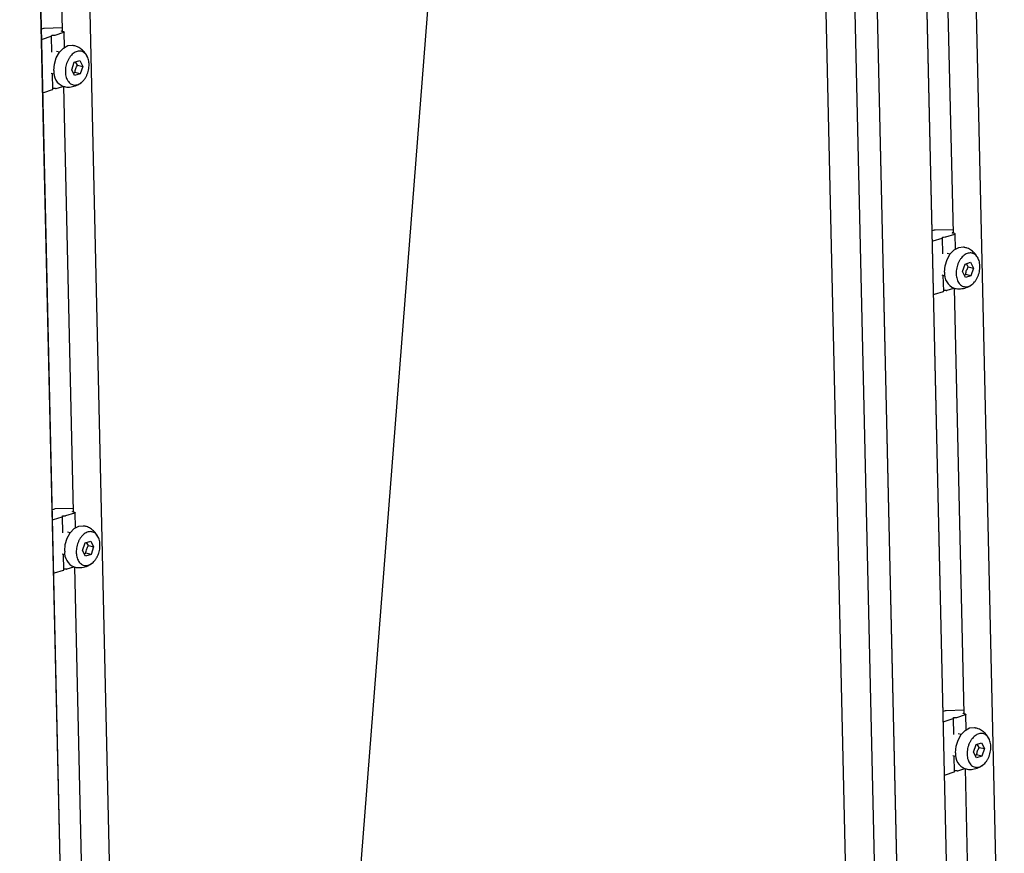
# Model space of a CAD drawing. Header units: millimetres. Extents: x 5 to 595, y 5 to 415.
# Tile 53 of 68: x 525 to 550, y 299 to 321. Entities that reach past the tile are written whole.
import ezdxf

# ---------------------------------------------------------------- set-up
doc = ezdxf.new("R2010")
doc.units = ezdxf.units.MM
doc.layers.add('NOTES', color=6, linetype='Continuous')
doc.layers.add('TRAIT-FORT', color=4, linetype='Continuous', lineweight=25)
doc.dimstyles.new('SLDDIMSTYLE2', dxfattribs={"dimtxt": 0.18, "dimasz": 1, "dimexe": 0, "dimexo": 0.0625, "dimgap": 0, "dimtad": 0, "dimtih": 1, "dimtoh": 1, "dimdec": 0, "dimrnd": 1e-09, "dimzin": 0, "dimdsep": 46, "dimtxsty": 'Standard', "dimblk1": 'DOT', "dimblk2": 'DOT', "dimsah": 1, "dimcen": 0.09, "dimadec": 0, "dimazin": 0, "dimtfac": 1, "dimtdec": 0, "dimtofl": 0, "dimtmove": 0, "dimatfit": 3, "dimldrblk": 'DOT', "dimfxl": 0, "dimfrac": 2, "dimtolj": 1, "dimtzin": 0, "dimarcsym": 0})

# ---------------------------------------------------------------- blocks, each defined once
blk = doc.blocks.new('_Dot')
at = {"color": 0, "linetype": 'ByBlock', "lineweight": -2}
blk.add_line((-0.5, 0), (-1, 0), dxfattribs=at)
at = {"color": 0, "linetype": 'ByBlock', "const_width": 0.5}
blk.add_lwpolyline([(-0.25, 0, 1), (0.25, 0, 1)], format="xyb", close=True, dxfattribs=at)

msp = doc.modelspace()

# ---------------------------------------------------------------- linework, layer by layer
at = {"layer": 'TRAIT-FORT', "color": 4, "linetype": 'Continuous', "lineweight": 25}
for p, q in [((550.034, 289.2397), (548.5999, 352.2997)), ((548.7799, 288.8213), (547.3457, 351.8872)), ((548.7821, 288.8511), (547.3485, 351.8902)), ((544.7987, 349.5661), (546.1177, 291.5661)), ((546.8736, 291.3893), (545.5548, 349.3812)), ((546.1191, 349.2432), (547.4379, 291.2513)), ((546.1264, 349.2415), (547.4452, 291.2495)), ((527.4443, 282.082), (526.0102, 345.142)), ((526.1903, 281.6636), (524.7561, 344.7295)), ((526.1925, 281.6934), (524.7589, 344.7325)), ((525.5981, 331.2168), (525.8466, 320.2872)), ((548.4683, 326.0353), (548.7169, 315.1057)), ((525.3667, 320.3614), (525.3135, 320.3445)), ((525.8446, 320.3774), (525.3867, 320.3643)), ((525.8365, 320.3007), (525.8463, 320.3038)), ((525.8895, 320.2767), (525.8376, 320.2894)), ((525.9073, 319.8814), (525.8984, 320.2711)), ((525.3406, 320.0912), (525.5682, 320.1633)), ((525.576, 320.1691), (525.5749, 320.1804)), ((525.5854, 319.7536), (525.576, 320.169)), ((525.6027, 320.1892), (525.643, 320.1904)), ((525.663, 320.1933), (525.8906, 320.2654)), ((525.7743, 319.7519), (525.699, 319.7703)), ((526.1578, 319.4947), (526.2996, 319.5396)), ((526.2996, 319.5396), (526.3743, 319.3906)), ((526.0908, 319.3008), (526.1578, 319.4947)), ((526.1656, 319.1519), (526.0908, 319.3008)), ((526.2395, 319.4236), (526.189, 319.5045)), ((526.2395, 319.4236), (526.3743, 319.3906)), ((526.3743, 319.3906), (526.3073, 319.1968)), ((525.5633, 319.2152), (525.6386, 319.1968)), ((525.6072, 318.798), (525.5979, 319.2068)), ((526.1313, 319.2201), (526.1725, 319.2298)), ((526.3073, 319.1968), (526.1656, 319.1519)), ((526.3073, 319.1968), (526.1725, 319.2298)), ((525.3718, 318.7201), (525.5993, 318.7922)), ((525.6742, 318.8194), (525.6338, 318.8182)), ((525.6942, 318.8223), (525.866, 318.8767)), ((525.8787, 318.8776), (526.1273, 307.948)), ((548.237, 315.1799), (548.1837, 315.163)), ((548.2108, 314.9097), (548.4384, 314.9818)), ((548.7148, 315.1959), (548.2569, 315.1828)), ((548.4462, 314.9877), (548.4451, 314.999)), ((548.4557, 314.5721), (548.4462, 314.9875)), ((548.4729, 315.0078), (548.5133, 315.0089)), ((548.5332, 315.0118), (548.7608, 315.0839)), ((548.7068, 315.1192), (548.7165, 315.1223)), ((548.7597, 315.0952), (548.7079, 315.1079)), ((548.7775, 314.7), (548.7686, 315.0897)), ((548.6446, 314.5704), (548.5693, 314.5888)), ((548.9611, 314.1194), (549.0281, 314.3132)), ((549.0281, 314.3132), (549.1698, 314.3581)), ((549.1098, 314.2421), (549.0592, 314.3231)), ((549.1098, 314.2421), (549.2446, 314.2091)), ((549.1698, 314.3581), (549.2446, 314.2091)), ((549.2446, 314.2091), (549.1776, 314.0153)), ((548.4335, 314.0338), (548.5089, 314.0153)), ((548.4774, 313.6165), (548.4681, 314.0253)), ((549.0358, 313.9704), (548.9611, 314.1194)), ((549.0016, 314.0387), (549.0428, 314.0483)), ((549.1776, 314.0153), (549.0358, 313.9704)), ((549.1776, 314.0153), (549.0428, 314.0483)), ((548.242, 313.5387), (548.4696, 313.6108)), ((548.5444, 313.6379), (548.5041, 313.6367)), ((548.5644, 313.6408), (548.7362, 313.6952)), ((548.7489, 313.6962), (548.9975, 302.7666)), ((525.6473, 308.0222), (525.5941, 308.0054)), ((526.1252, 308.0382), (525.6673, 308.0251)), ((525.9436, 307.8542), (526.1712, 307.9263)), ((526.1172, 307.9615), (526.1269, 307.9646)), ((526.1701, 307.9376), (526.1183, 307.9502)), ((526.1879, 307.5423), (526.179, 307.932)), ((525.6212, 307.752), (525.8488, 307.8241)), ((525.8566, 307.83), (525.8555, 307.8413)), ((525.866, 307.4144), (525.8566, 307.8298)), ((525.8833, 307.8501), (525.9237, 307.8513)), ((526.055, 307.4128), (525.9796, 307.4312)), ((526.3714, 306.9617), (526.4384, 307.1555)), ((526.4384, 307.1555), (526.5802, 307.2004)), ((526.5202, 307.0844), (526.4696, 307.1654)), ((526.5802, 307.2004), (526.655, 307.0515)), ((525.8439, 306.8761), (525.9192, 306.8577)), ((526.4462, 306.8128), (526.3714, 306.9617)), ((526.4119, 306.881), (526.4532, 306.8906)), ((526.588, 306.8576), (526.4532, 306.8906)), ((526.5202, 307.0844), (526.655, 307.0515)), ((526.655, 307.0515), (526.588, 306.8576)), ((525.8878, 306.4588), (525.8785, 306.8676)), ((526.588, 306.8576), (526.4462, 306.8128)), ((525.6524, 306.381), (525.88, 306.4531)), ((525.9548, 306.4802), (525.9145, 306.4791)), ((525.9748, 306.4832), (526.1466, 306.5376)), ((526.1593, 306.5385), (526.4079, 295.6089)), ((548.5176, 302.8407), (548.4644, 302.8239)), ((548.9954, 302.8567), (548.5375, 302.8437)), ((548.4914, 302.5705), (548.719, 302.6426)), ((548.7268, 302.6485), (548.7257, 302.6598)), ((548.7363, 302.2329), (548.7268, 302.6483)), ((548.7535, 302.6686), (548.7939, 302.6698)), ((548.8138, 302.6727), (549.0414, 302.7448)), ((548.9874, 302.7801), (548.9971, 302.7831)), ((549.0403, 302.7561), (548.9885, 302.7688)), ((549.0581, 302.3608), (549.0493, 302.7505)), ((548.9252, 302.2313), (548.8499, 302.2497)), ((549.2417, 301.7802), (549.3087, 301.974)), ((549.3087, 301.974), (549.4504, 302.0189)), ((549.3904, 301.9029), (549.3398, 301.9839)), ((549.3904, 301.9029), (549.5252, 301.87)), ((549.4504, 302.0189), (549.5252, 301.87)), ((549.5252, 301.87), (549.4582, 301.6762)), ((548.7142, 301.6946), (548.7895, 301.6762)), ((548.758, 301.2773), (548.7487, 301.6862)), ((549.3164, 301.6313), (549.2417, 301.7802)), ((549.2822, 301.6995), (549.3234, 301.7091)), ((549.4582, 301.6762), (549.3164, 301.6313)), ((549.4582, 301.6762), (549.3234, 301.7091)), ((548.845, 301.3017), (549.0168, 301.3561)), ((549.0295, 301.357), (549.2436, 291.9454)), ((548.5226, 301.1995), (548.7502, 301.2716)), ((548.8251, 301.2987), (548.7847, 301.2976))]:
    msp.add_line(p, q, dxfattribs=at)
at = {"layer": 'TRAIT-FORT', "color": 4, "linetype": 'Continuous', "lineweight": 25, "flags": 128}
for points in [[(525.8376, 320.2894), (525.834, 320.2905), (525.8312, 320.2918), (525.8294, 320.2933), (525.8287, 320.2948), (525.8291, 320.2964), (525.8306, 320.2979), (525.8331, 320.2994), (525.8365, 320.3007)], [(525.8895, 320.2767), (525.8932, 320.2756), (525.8959, 320.2743), (525.8977, 320.2729), (525.8984, 320.2713), (525.898, 320.2697), (525.8965, 320.2682), (525.894, 320.2667), (525.8906, 320.2654)], [(525.576, 320.1691), (525.5759, 320.1684), (525.5756, 320.1676), (525.575, 320.1668), (525.5741, 320.166), (525.573, 320.1653), (525.5716, 320.1646), (525.57, 320.1639), (525.5682, 320.1633)], [(525.5749, 320.1804), (525.5753, 320.182), (525.5768, 320.1836), (525.5793, 320.185), (525.5827, 320.1863), (525.5869, 320.1874), (525.5918, 320.1883), (525.5971, 320.1889), (525.6027, 320.1892)], [(525.6312, 319.2833), (525.6459, 319.4501), (525.6956, 319.6121), (525.7755, 319.7535), (525.8779, 319.8605), (525.9927, 319.9225), (526.1086, 319.9335), (526.1332, 319.9289)], [(525.5993, 318.7922), (525.6012, 318.7929), (525.6028, 318.7936), (525.6041, 318.7943), (525.6053, 318.795), (525.6061, 318.7958), (525.6068, 318.7966), (525.6071, 318.7973), (525.6072, 318.798)], [(548.4462, 314.9877), (548.4461, 314.9869), (548.4458, 314.9861), (548.4452, 314.9853), (548.4443, 314.9845), (548.4432, 314.9838), (548.4418, 314.9831), (548.4402, 314.9824), (548.4384, 314.9818)], [(548.4451, 314.999), (548.4455, 315.0005), (548.447, 315.0021), (548.4495, 315.0035), (548.4529, 315.0048), (548.4572, 315.006), (548.462, 315.0068), (548.4673, 315.0074), (548.4729, 315.0078)], [(548.7079, 315.1079), (548.7042, 315.109), (548.7014, 315.1103), (548.6997, 315.1118), (548.699, 315.1133), (548.6994, 315.1149), (548.7008, 315.1164), (548.7033, 315.1179), (548.7068, 315.1192)], [(548.7597, 315.0952), (548.7634, 315.0941), (548.7662, 315.0928), (548.7679, 315.0914), (548.7686, 315.0898), (548.7682, 315.0883), (548.7668, 315.0867), (548.7642, 315.0853), (548.7608, 315.0839)], [(548.5015, 314.1018), (548.5161, 314.2686), (548.5658, 314.4306), (548.6458, 314.5721), (548.7481, 314.679), (548.8629, 314.741), (548.9788, 314.752), (549.0034, 314.7474)], [(548.4696, 313.6108), (548.4714, 313.6114), (548.473, 313.6121), (548.4744, 313.6128), (548.4755, 313.6135), (548.4764, 313.6143), (548.477, 313.6151), (548.4773, 313.6159), (548.4774, 313.6165)], [(526.1183, 307.9502), (526.1146, 307.9514), (526.1118, 307.9527), (526.11, 307.9541), (526.1093, 307.9557), (526.1097, 307.9572), (526.1112, 307.9588), (526.1137, 307.9602), (526.1172, 307.9615)], [(526.1701, 307.9376), (526.1738, 307.9365), (526.1765, 307.9352), (526.1783, 307.9337), (526.179, 307.9322), (526.1786, 307.9306), (526.1771, 307.929), (526.1746, 307.9276), (526.1712, 307.9263)], [(525.8566, 307.83), (525.8565, 307.8292), (525.8562, 307.8284), (525.8556, 307.8276), (525.8547, 307.8269), (525.8536, 307.8261), (525.8522, 307.8254), (525.8506, 307.8247), (525.8488, 307.8241)], [(525.8555, 307.8413), (525.8559, 307.8429), (525.8574, 307.8444), (525.8599, 307.8459), (525.8633, 307.8472), (525.8675, 307.8483), (525.8724, 307.8492), (525.8777, 307.8498), (525.8833, 307.8501)], [(525.9119, 306.9442), (525.9265, 307.111), (525.9762, 307.273), (526.0562, 307.4144), (526.1585, 307.5213), (526.2733, 307.5834), (526.3892, 307.5944), (526.4138, 307.5897)], [(525.88, 306.4531), (525.8818, 306.4537), (525.8834, 306.4544), (525.8848, 306.4551), (525.8859, 306.4559), (525.8868, 306.4566), (525.8874, 306.4574), (525.8877, 306.4582), (525.8878, 306.4588)], [(548.7268, 302.6485), (548.7268, 302.6477), (548.7264, 302.6469), (548.7258, 302.6462), (548.7249, 302.6454), (548.7238, 302.6447), (548.7224, 302.6439), (548.7208, 302.6433), (548.719, 302.6426)], [(548.7257, 302.6598), (548.7261, 302.6614), (548.7276, 302.6629), (548.7301, 302.6644), (548.7335, 302.6657), (548.7378, 302.6668), (548.7426, 302.6677), (548.7479, 302.6683), (548.7535, 302.6686)], [(548.9885, 302.7688), (548.9848, 302.7699), (548.982, 302.7712), (548.9803, 302.7726), (548.9796, 302.7742), (548.98, 302.7757), (548.9815, 302.7773), (548.984, 302.7787), (548.9874, 302.7801)], [(549.0403, 302.7561), (549.044, 302.755), (549.0468, 302.7537), (549.0485, 302.7522), (549.0492, 302.7507), (549.0488, 302.7491), (549.0474, 302.7476), (549.0449, 302.7461), (549.0414, 302.7448)], [(548.7821, 301.7627), (548.7967, 301.9295), (548.8464, 302.0915), (548.9264, 302.2329), (549.0288, 302.3399), (549.1435, 302.4019), (549.2594, 302.4129), (549.284, 302.4082)], [(548.7502, 301.2716), (548.752, 301.2722), (548.7536, 301.2729), (548.755, 301.2736), (548.7561, 301.2744), (548.757, 301.2751), (548.7576, 301.2759), (548.7579, 301.2767), (548.758, 301.2773)]]:
    msp.add_lwpolyline(points, dxfattribs=at)
at = {"layer": 'TRAIT-FORT', "color": 4, "linetype": 'Continuous', "lineweight": 25}
for centre, radius, start, end in [((525.3877, 320.2878), 0.0765, 90.73526, 105.88405), ((525.319, 320.1689), 0.0807, 270.26418, 285.5232), ((525.6421, 320.2669), 0.0765, 270.73526, 285.88405), ((526.0218, 319.239), 0.3931, 173.53303, 248.1852), ((525.6295, 318.7778), 0.0407, 83.93258, 123.87277), ((525.6732, 318.8959), 0.0765, 270.73526, 285.88405), ((525.3504, 318.7961), 0.0789, 270.08533, 285.70205), ((548.2579, 315.1063), 0.0765, 90.73526, 105.88405), ((548.5123, 315.0854), 0.0765, 270.73526, 285.88405), ((548.1892, 314.9875), 0.0807, 270.26418, 285.5232), ((548.892, 314.0576), 0.3931, 173.53303, 248.1852), ((548.2206, 313.6146), 0.0789, 270.08533, 285.70205), ((548.4998, 313.5963), 0.0407, 83.93258, 123.87277), ((548.5435, 313.7144), 0.0765, 270.73526, 285.88405), ((525.6683, 307.9486), 0.0765, 90.73526, 105.88405), ((525.5996, 307.8298), 0.0807, 270.26418, 285.5232), ((525.9227, 307.9278), 0.0765, 270.73526, 285.88405), ((526.3024, 306.8999), 0.3931, 173.53303, 248.1852), ((525.631, 306.4569), 0.0789, 270.08533, 285.70205), ((525.9101, 306.4386), 0.0407, 83.93258, 123.87277), ((525.9539, 306.5568), 0.0765, 270.73526, 285.88405), ((548.5385, 302.7671), 0.0765, 90.73526, 105.88405), ((548.7929, 302.7463), 0.0765, 270.73526, 285.88405), ((548.4698, 302.6483), 0.0807, 270.26418, 285.5232), ((549.1726, 301.7184), 0.3931, 173.53303, 248.1852), ((548.5012, 301.2755), 0.0789, 270.08533, 285.70205), ((548.7804, 301.2571), 0.0407, 83.93258, 123.87277), ((548.8241, 301.3753), 0.0765, 270.73526, 285.88405)]:
    msp.add_arc(centre, radius, start, end, dxfattribs=at)
for points, knots in [([(525.9283, 319.2494), (525.9286, 319.2732), (525.9291, 319.3215), (525.9408, 319.395), (525.9603, 319.4676), (525.9875, 319.5361), (526.0219, 319.5999), (526.0619, 319.6558), (526.1072, 319.7035), (526.1556, 319.7406), (526.2066, 319.7668), (526.2579, 319.7808), (526.309, 319.7826), (526.3574, 319.772), (526.4027, 319.7492), (526.4428, 319.7151), (526.4773, 319.6702), (526.5045, 319.6166), (526.5243, 319.5547), (526.5342, 319.4956), (526.538, 319.4338), (526.5357, 319.3699), (526.5245, 319.2965), (526.5048, 319.2239), (526.4777, 319.1553), (526.4433, 319.0916), (526.4033, 319.0356), (526.358, 318.988), (526.3096, 318.9509), (526.2586, 318.9247), (526.2073, 318.9106), (526.1562, 318.9089), (526.1078, 318.9195), (526.0625, 318.9423), (526.0224, 318.9763), (525.9879, 319.0212), (525.9606, 319.0749), (525.941, 319.1367), (525.9307, 319.1957), (525.9289, 319.2346), (525.9283, 319.2494)], [0, 0, 0, 0, 0.0264626, 0.0536926, 0.0801553, 0.1073853, 0.1338479, 0.1610779, 0.1875406, 0.2147706, 0.2412332, 0.2684632, 0.2949258, 0.3221559, 0.3486185, 0.3758485, 0.4023111, 0.4295412, 0.4560038, 0.4832338, 0.5, 0.5264626, 0.5536926, 0.5801553, 0.6073853, 0.6338479, 0.6610779, 0.6875406, 0.7147706, 0.7412332, 0.7684632, 0.7949258, 0.8221559, 0.8486185, 0.8758485, 0.9023111, 0.9295412, 0.9560038, 0.9832338, 1, 1, 1, 1]), ([(526.4898, 319.6311), (526.4784, 319.6581), (526.4579, 319.7063), (526.3997, 319.7767), (526.323, 319.846), (526.2282, 319.9027), (526.1599, 319.9184), (526.1325, 319.9247)], [0, 0, 0, 0, 0.1816739, 0.3240394, 0.5647118, 0.8255403, 1, 1, 1, 1]), ([(526.1725, 319.2298), (526.1785, 319.2659), (526.1896, 319.3334), (526.2237, 319.3949), (526.2395, 319.4236)], [0, 0, 0, 0, 0.5347467, 1, 1, 1, 1]), ([(525.8764, 318.8783), (525.8936, 318.873), (525.9575, 318.8533), (526.0775, 318.8587), (526.2184, 318.8926), (526.2957, 318.9473), (526.3312, 318.9724)], [0, 0, 0, 0, 0.1116547, 0.4150619, 0.7320029, 1, 1, 1, 1]), ([(549.36, 314.4496), (549.3486, 314.4766), (549.3282, 314.5248), (549.2699, 314.5952), (549.1933, 314.6645), (549.0984, 314.7212), (549.0301, 314.737), (549.0027, 314.7433)], [0, 0, 0, 0, 0.1816739, 0.3240394, 0.5647118, 0.8255403, 1, 1, 1, 1]), ([(548.7985, 314.0679), (548.7988, 314.0917), (548.7993, 314.14), (548.811, 314.2135), (548.8306, 314.2861), (548.8577, 314.3546), (548.8921, 314.4184), (548.9321, 314.4744), (548.9774, 314.522), (549.0258, 314.5591), (549.0768, 314.5853), (549.1281, 314.5993), (549.1792, 314.6011), (549.2276, 314.5905), (549.2729, 314.5677), (549.313, 314.5336), (549.3475, 314.4887), (549.3747, 314.4351), (549.3945, 314.3733), (549.4044, 314.3142), (549.4082, 314.2523), (549.4059, 314.1884), (549.3947, 314.115), (549.375, 314.0424), (549.3479, 313.9738), (549.3135, 313.9101), (549.2735, 313.8541), (549.2282, 313.8065), (549.1798, 313.7694), (549.1288, 313.7432), (549.0775, 313.7291), (549.0264, 313.7274), (548.978, 313.738), (548.9327, 313.7608), (548.8926, 313.7949), (548.8581, 313.8397), (548.8309, 313.8934), (548.8112, 313.9553), (548.8009, 314.0142), (548.7992, 314.0531), (548.7985, 314.0679)], [0, 0, 0, 0, 0.0264626, 0.0536926, 0.0801553, 0.1073853, 0.1338479, 0.1610779, 0.1875406, 0.2147706, 0.2412332, 0.2684632, 0.2949258, 0.3221559, 0.3486185, 0.3758485, 0.4023111, 0.4295412, 0.4560038, 0.4832338, 0.5, 0.5264626, 0.5536926, 0.5801553, 0.6073853, 0.6338479, 0.6610779, 0.6875406, 0.7147706, 0.7412332, 0.7684632, 0.7949258, 0.8221559, 0.8486185, 0.8758485, 0.9023111, 0.9295412, 0.9560038, 0.9832338, 1, 1, 1, 1]), ([(549.0428, 314.0483), (549.0487, 314.0844), (549.0598, 314.1519), (549.0939, 314.2135), (549.1098, 314.2421)], [0, 0, 0, 0, 0.5347467, 1, 1, 1, 1]), ([(548.7466, 313.6968), (548.7638, 313.6915), (548.8278, 313.6718), (548.9477, 313.6773), (549.0887, 313.7111), (549.166, 313.7659), (549.2014, 313.7909)], [0, 0, 0, 0, 0.1116547, 0.4150619, 0.7320029, 1, 1, 1, 1]), ([(526.2089, 306.9102), (526.2092, 306.934), (526.2097, 306.9823), (526.2214, 307.0558), (526.2409, 307.1284), (526.2681, 307.197), (526.3025, 307.2607), (526.3425, 307.3167), (526.3878, 307.3643), (526.4362, 307.4014), (526.4872, 307.4276), (526.5385, 307.4417), (526.5896, 307.4434), (526.638, 307.4328), (526.6833, 307.41), (526.7234, 307.376), (526.7579, 307.3311), (526.7851, 307.2774), (526.8049, 307.2156), (526.8148, 307.1565), (526.8186, 307.0946), (526.8163, 307.0307), (526.8051, 306.9574), (526.7854, 306.8847), (526.7583, 306.8162), (526.7239, 306.7524), (526.6839, 306.6965), (526.6386, 306.6488), (526.5902, 306.6117), (526.5392, 306.5855), (526.4879, 306.5715), (526.4368, 306.5697), (526.3884, 306.5803), (526.3431, 306.6032), (526.303, 306.6372), (526.2685, 306.6821), (526.2413, 306.7357), (526.2216, 306.7976), (526.2113, 306.8566), (526.2096, 306.8954), (526.2089, 306.9102)], [0, 0, 0, 0, 0.0264626, 0.0536926, 0.0801553, 0.1073853, 0.1338479, 0.1610779, 0.1875406, 0.2147706, 0.2412332, 0.2684632, 0.2949258, 0.3221559, 0.3486185, 0.3758485, 0.4023111, 0.4295412, 0.4560038, 0.4832338, 0.5, 0.5264626, 0.5536926, 0.5801553, 0.6073853, 0.6338479, 0.6610779, 0.6875406, 0.7147706, 0.7412332, 0.7684632, 0.7949258, 0.8221559, 0.8486185, 0.8758485, 0.9023111, 0.9295412, 0.9560038, 0.9832338, 1, 1, 1, 1]), ([(526.7704, 307.292), (526.759, 307.319), (526.7385, 307.3671), (526.6803, 307.4375), (526.6036, 307.5069), (526.5088, 307.5636), (526.4405, 307.5793), (526.4131, 307.5856)], [0, 0, 0, 0, 0.1816739, 0.3240394, 0.5647118, 0.8255403, 1, 1, 1, 1]), ([(526.4532, 306.8906), (526.4591, 306.9267), (526.4702, 306.9942), (526.5043, 307.0558), (526.5202, 307.0844)], [0, 0, 0, 0, 0.5347467, 1, 1, 1, 1]), ([(526.157, 306.5391), (526.1742, 306.5338), (526.2381, 306.5141), (526.3581, 306.5196), (526.4991, 306.5534), (526.5764, 306.6082), (526.6118, 306.6333)], [0, 0, 0, 0, 0.11165472, 0.41506187, 0.73200292, 1, 1, 1, 1]), ([(549.6407, 302.1105), (549.6292, 302.1375), (549.6088, 302.1856), (549.5505, 302.256), (549.4739, 302.3254), (549.379, 302.3821), (549.3107, 302.3978), (549.2834, 302.4041)], [0, 0, 0, 0, 0.1816739, 0.3240394, 0.5647118, 0.8255403, 1, 1, 1, 1]), ([(549.0791, 301.7287), (549.0794, 301.7525), (549.08, 301.8008), (549.0917, 301.8743), (549.1112, 301.9469), (549.1383, 302.0155), (549.1727, 302.0792), (549.2128, 302.1352), (549.258, 302.1828), (549.3064, 302.22), (549.3574, 302.2461), (549.4087, 302.2602), (549.4598, 302.262), (549.5082, 302.2514), (549.5535, 302.2285), (549.5936, 302.1945), (549.6281, 302.1496), (549.6554, 302.096), (549.6751, 302.0341), (549.685, 301.975), (549.6888, 301.9131), (549.6865, 301.8492), (549.6753, 301.7759), (549.6557, 301.7032), (549.6285, 301.6347), (549.5941, 301.571), (549.5541, 301.515), (549.5088, 301.4673), (549.4604, 301.4302), (549.4094, 301.404), (549.3581, 301.39), (549.3071, 301.3882), (549.2586, 301.3988), (549.2133, 301.4217), (549.1732, 301.4557), (549.1388, 301.5006), (549.1115, 301.5542), (549.0918, 301.6161), (549.0816, 301.6751), (549.0798, 301.7139), (549.0791, 301.7287)], [0, 0, 0, 0, 0.0264626, 0.0536926, 0.0801553, 0.1073853, 0.1338479, 0.1610779, 0.1875406, 0.2147706, 0.2412332, 0.2684632, 0.2949258, 0.3221559, 0.3486185, 0.3758485, 0.4023111, 0.4295412, 0.4560038, 0.4832338, 0.5, 0.5264626, 0.5536926, 0.5801553, 0.6073853, 0.6338479, 0.6610779, 0.6875406, 0.7147706, 0.7412332, 0.7684632, 0.7949258, 0.8221559, 0.8486185, 0.8758485, 0.9023111, 0.9295412, 0.9560038, 0.9832338, 1, 1, 1, 1]), ([(549.3234, 301.7091), (549.3293, 301.7452), (549.3404, 301.8128), (549.3745, 301.8743), (549.3904, 301.9029)], [0, 0, 0, 0, 0.5347467, 1, 1, 1, 1]), ([(549.0273, 301.3576), (549.0445, 301.3523), (549.1084, 301.3326), (549.2283, 301.3381), (549.3693, 301.372), (549.4466, 301.4267), (549.482, 301.4518)], [0, 0, 0, 0, 0.1116547, 0.4150619, 0.7320029, 1, 1, 1, 1])]:
    msp.add_open_spline(points, degree=3, knots=knots, dxfattribs=at)

# ---------------------------------------------------------------- leaders
at = {"layer": 'NOTES', "color": 211}
msp.add_leader([(537.4346, 349.2397), (531.7126, 275.7701)], dimstyle='SLDDIMSTYLE2', dxfattribs=at)

doc.saveas('drawing.dxf')
